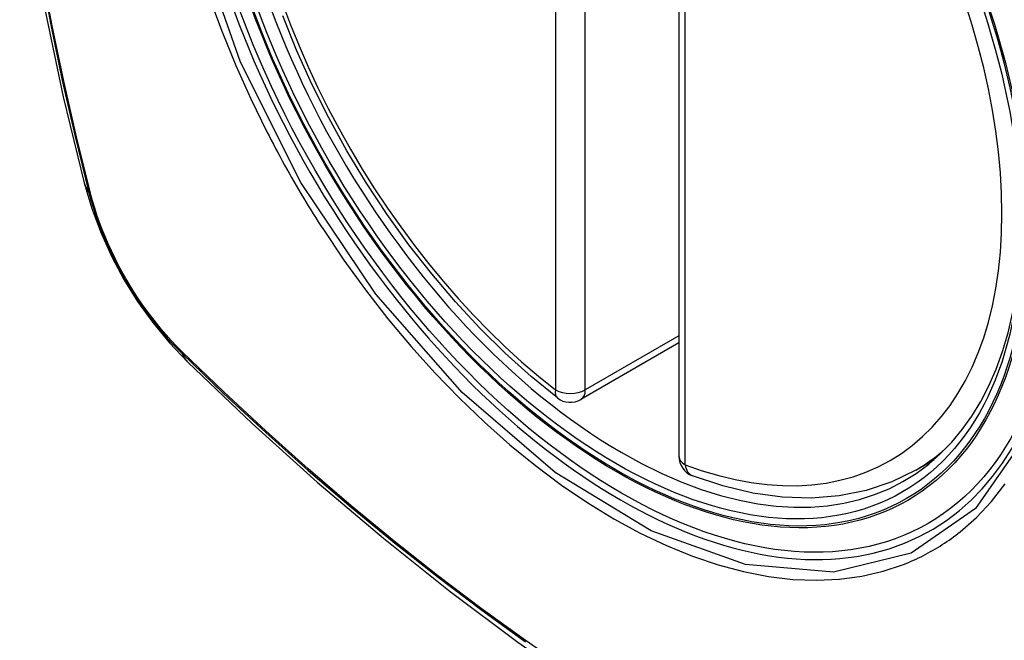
# Model space of a CAD drawing. Header units: inches. Extents: x 18 to 388, y 34 to 188.
# Tile 132 of 159: x 330.367 to 330.916, y 177.339 to 177.686. Entities that reach past the tile are written whole.
import ezdxf

# ---------------------------------------------------------------- set-up
doc = ezdxf.new("R2010")
doc.units = ezdxf.units.IN
doc.header["$MEASUREMENT"] = 0
doc.layers.add('Visible Edges(ANSI)', color=7, linetype='Continuous', lineweight=25)
doc.layers.add('Visible Tangent Edges(ANSI)', color=7, linetype='Continuous', lineweight=25)

msp = doc.modelspace()

# ---------------------------------------------------------------- linework, layer by layer
at = {"layer": 'Visible Edges(ANSI)'}
for p, q in [((330.7344193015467, 177.9268672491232), (330.7344193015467, 177.4421940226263)), ((330.7344193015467, 177.5053151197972), (330.6797548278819, 177.4737545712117)), ((330.8665358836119, 177.4343661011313), (330.8768074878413, 177.4402964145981))]:
    msp.add_line(p, q, dxfattribs=at)
at = {"layer": 'Visible Edges(ANSI)', "flags": 128}
for points in [[(330.4061604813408, 178.3018647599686), (330.3933159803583, 178.2638082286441), (330.3822562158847, 178.2246262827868), (330.3729585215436, 178.1843905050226), (330.365399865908, 178.1431708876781), (330.3595578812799, 178.1010309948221), (330.3554109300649, 178.058033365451), (330.3529375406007, 178.0142403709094), (330.3521175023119, 177.96971349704), (330.3529309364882, 177.9245149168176), (330.355358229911, 177.8787069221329), (330.3593795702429, 177.8323529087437), (330.3649748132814, 177.7855182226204), (330.3721234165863, 177.7382684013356), (330.3808045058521, 177.6906701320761), (330.3909950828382, 177.6427924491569), (330.4026718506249, 177.5947045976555)], [(330.6666056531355, 177.4746542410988), (330.6519173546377, 177.4866617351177), (330.6375034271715, 177.499650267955), (330.6234235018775, 177.513557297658), (330.6097372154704, 177.5283202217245), (330.5965042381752, 177.5438764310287), (330.5837834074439, 177.5601575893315), (330.5716277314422, 177.5770869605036), (330.5600888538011, 177.5945873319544), (330.5492184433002, 177.6125814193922), (330.5390680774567, 177.6309915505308), (330.529683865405, 177.6497350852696), (330.5211038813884, 177.6687276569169), (330.5133656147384, 177.6878851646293)], [(330.4026718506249, 177.5947045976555), (330.4069108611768, 177.5804121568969), (330.4120521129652, 177.5666898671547), (330.4180384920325, 177.5534852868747), (330.4248410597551, 177.5407656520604), (330.4324553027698, 177.5285146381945), (330.440897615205, 177.5167279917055), (330.4502108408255, 177.5054143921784), (330.4604689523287, 177.4945970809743)], [(330.4604689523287, 177.4945970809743), (330.496275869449, 177.4604407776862), (330.5326438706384, 177.4276766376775), (330.5695246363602, 177.3963594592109), (330.6068698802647, 177.366543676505), (330.6446322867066, 177.3382807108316), (330.682765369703, 177.3116211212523), (330.721222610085, 177.2866150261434), (330.7599590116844, 177.2633112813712), (330.7989304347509, 177.2417580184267), (330.8380929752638, 177.2220035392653), (330.8774034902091, 177.2040960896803), (330.9168187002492, 177.1880854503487), (330.9562952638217, 177.1740216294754), (330.995789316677, 177.1619557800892), (331.035251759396, 177.1519428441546), (331.0746319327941, 177.1440382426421)], [(330.8665358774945, 177.4343661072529), (330.8531294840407, 177.4277719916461), (330.8388611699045, 177.4229516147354), (330.8238647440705, 177.4199305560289), (330.808268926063, 177.4187061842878), (330.7921896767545, 177.4192546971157), (330.775731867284, 177.4215406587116), (330.7589897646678, 177.4255206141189), (330.7420519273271, 177.4311467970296)]]:
    msp.add_lwpolyline(points, dxfattribs=at)
at = {"layer": 'Visible Edges(ANSI)'}
for centre, start, end in [((330.6738493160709, 177.4839832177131), 232.1717324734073, 299.9999999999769), ((330.7462303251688, 177.4421940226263), 180, 249.2818522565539)]:
    msp.add_arc(centre, 0.0118110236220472, start, end, dxfattribs=at)
msp.add_ellipse((330.7027321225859, 177.7012061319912), major_axis=(0.1574803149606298, -0.27276390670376), ratio=0.577350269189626, start_param=2.363976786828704, end_param=7.060801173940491, dxfattribs=at)
msp.add_ellipse((330.6992522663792, 177.6991970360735), major_axis=(-0.1599409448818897, 0.2770258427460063), ratio=0.5773502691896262, dxfattribs=at)
at = {"layer": 'Visible Tangent Edges(ANSI)'}
for p, q in [((330.6654976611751, 177.9638346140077), (330.6654976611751, 177.4791613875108)), ((330.6822009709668, 177.4791613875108), (330.6822009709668, 177.9638346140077)), ((330.7378786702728, 177.437372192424), (330.7378786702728, 177.9220454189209)), ((330.4061932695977, 177.5885818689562), (330.4060743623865, 177.5890364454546)), ((330.7344193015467, 177.5093096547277), (330.6822009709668, 177.4791613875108)), ((330.457261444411, 177.500377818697), (330.456927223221, 177.5007080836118))]:
    msp.add_line(p, q, dxfattribs=at)
at = {"layer": 'Visible Tangent Edges(ANSI)', "flags": 128}
for points in [[(330.9264537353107, 177.4510723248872), (330.8998280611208, 177.4129273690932), (330.864033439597, 177.3880486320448), (330.8206824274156, 177.3774951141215), (330.7715424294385, 177.3816940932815), (330.7189921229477, 177.4004443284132), (330.665444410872, 177.4329450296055), (330.6134618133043, 177.4776164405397), (330.5653276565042, 177.5325422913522), (330.5234740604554, 177.5949078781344), (330.4898542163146, 177.6619902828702), (330.4657203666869, 177.7310620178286), (330.4522743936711, 177.7986509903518), (330.4501259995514, 177.8617219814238), (330.459379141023, 177.9171477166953), (330.479666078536, 177.9626039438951), (330.5099295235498, 177.9958100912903), (330.5488736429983, 178.0152746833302), (330.5948405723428, 178.020253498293), (330.6455055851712, 178.0104796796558), (330.698626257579, 177.9864304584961)], [(330.3648763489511, 177.8049167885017), (330.3686441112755, 177.7747554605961), (330.3730875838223, 177.7443430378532), (330.3782034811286, 177.7136923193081), (330.3839861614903, 177.682838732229), (330.3904319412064, 177.651803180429), (330.3975360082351, 177.6206072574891), (330.4052928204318, 177.5892748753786)], [(330.4060743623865, 177.5890364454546), (330.3983048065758, 177.6202950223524), (330.3911859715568, 177.6514217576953), (330.3847238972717, 177.6823925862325), (330.3789240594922, 177.7131854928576), (330.3737908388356, 177.7437783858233), (330.3693306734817, 177.774134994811), (330.3655474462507, 177.804241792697)], [(330.4725895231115, 177.6979578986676), (330.4795309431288, 177.6790372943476), (330.4871865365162, 177.6602387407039), (330.4955318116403, 177.6416089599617), (330.504545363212, 177.6231874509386)], [(330.504545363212, 177.6231874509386), (330.5057423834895, 177.6208542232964), (330.5069500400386, 177.618525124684), (330.508168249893, 177.6162003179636), (330.5093969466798, 177.6138799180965), (330.510636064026, 177.6115640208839), (330.5118855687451, 177.6092527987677), (330.5131453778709, 177.6069462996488), (330.5144153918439, 177.6046447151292), (330.515695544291, 177.6023480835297), (330.5169858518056, 177.6000566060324), (330.5182861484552, 177.5977703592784), (330.5195964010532, 177.5954894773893), (330.5209165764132, 177.5932140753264), (330.5222465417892, 177.5909442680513), (330.5235863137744, 177.5886801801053), (330.5249357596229, 177.5864219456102), (330.5262948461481, 177.5841696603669), (330.5276635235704, 177.5819234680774), (330.5290416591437, 177.5796834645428), (330.5304292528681, 177.5774498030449), (330.5318261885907, 177.5752225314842), (330.5332324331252, 177.5730018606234), (330.5346479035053, 177.5707878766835), (330.5360725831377, 177.568580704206)], [(330.4052928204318, 177.5892748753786), (330.4063855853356, 177.5852283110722), (330.4075892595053, 177.5811666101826), (330.4089019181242, 177.5770955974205), (330.4103215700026, 177.5730212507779), (330.4118463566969, 177.5689493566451), (330.4134743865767, 177.5648860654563), (330.4152032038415, 177.5608371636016), (330.4170300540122, 177.5568083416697), (330.4189521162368, 177.5528052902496), (330.4209664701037, 177.5488336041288), (330.4230703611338, 177.5448990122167), (330.425260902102, 177.5410070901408), (330.4275352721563, 177.5371635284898), (330.4298906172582, 177.5333741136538), (330.4323236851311, 177.5296445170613), (330.4348305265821, 177.525979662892), (330.4374073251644, 177.5223845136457), (330.4400501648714, 177.518863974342), (330.44275519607, 177.5154228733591), (330.4455185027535, 177.5120661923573), (330.4483362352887, 177.5087988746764), (330.4512045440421, 177.5056257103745), (330.4541194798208, 177.5025517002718), (330.4570771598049, 177.4995817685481)], [(330.456927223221, 177.5007080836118), (330.4540323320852, 177.5036387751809), (330.4511810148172, 177.5066671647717), (330.448376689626, 177.5097888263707), (330.445622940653, 177.5129991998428), (330.4429232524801, 177.5162938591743), (330.4402811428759, 177.5196682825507), (330.4377001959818, 177.5231180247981), (330.4351838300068, 177.5266385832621), (330.4327356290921, 177.5302254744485), (330.4303590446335, 177.5338742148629), (330.4280576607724, 177.5375802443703), (330.4258345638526, 177.541338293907), (330.4236923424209, 177.545142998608), (330.4216336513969, 177.5489891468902), (330.4196611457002, 177.5528716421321), (330.4177774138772, 177.5567851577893), (330.4159850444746, 177.5607245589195), (330.4142866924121, 177.5646846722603), (330.4126849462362, 177.5686602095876), (330.4111819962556, 177.5726458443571), (330.4097796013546, 177.5766361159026), (330.4084795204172, 177.5806257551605), (330.4072834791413, 177.5846094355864), (330.4061932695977, 177.5885818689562)], [(330.5360725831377, 177.568580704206), (330.5475528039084, 177.5515241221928), (330.559561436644, 177.5349345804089), (330.5720512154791, 177.5188719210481), (330.5849750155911, 177.5033960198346), (330.5982855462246, 177.4885666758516), (330.611935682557, 177.4744437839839), (330.6258758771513, 177.4610871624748), (330.6400466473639, 177.4485459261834), (330.6544044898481, 177.4368526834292), (330.6689085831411, 177.4260388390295), (330.6835181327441, 177.4161358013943), (330.6981923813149, 177.4071750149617), (330.7128795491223, 177.3991952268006), (330.7274986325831, 177.3922447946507), (330.7420014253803, 177.3863378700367), (330.7563429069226, 177.3814859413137), (330.7704781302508, 177.3777005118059), (330.7843620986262, 177.3749930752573), (330.7979499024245, 177.3733751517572), (330.811196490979, 177.3728581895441), (330.8240468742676, 177.3734470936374), (330.8364414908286, 177.3751259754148), (330.8483511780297, 177.3778829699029), (330.8597479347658, 177.3817066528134)], [(330.6730745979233, 177.3224956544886), (330.648589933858, 177.3394098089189), (330.6241634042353, 177.3570898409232), (330.5998248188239, 177.3755158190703), (330.5756038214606, 177.394665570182), (330.5515296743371, 177.4145147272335), (330.5276311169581, 177.4350379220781), (330.5039358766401, 177.4562082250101), (330.4804756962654, 177.4779929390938), (330.457261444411, 177.500377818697)], [(330.4570771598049, 177.4995817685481), (330.4803559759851, 177.4771770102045), (330.5038882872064, 177.455365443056), (330.5276475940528, 177.434177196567), (330.5516075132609, 177.4136384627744), (330.5757405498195, 177.3937754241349), (330.6000183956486, 177.3746121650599), (330.6244124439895, 177.3561720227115), (330.6488936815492, 177.3384760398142)], [(330.8912751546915, 177.3999089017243), (330.9003470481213, 177.4079107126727), (330.908741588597, 177.4168818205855), (330.9164235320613, 177.4267946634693)], [(330.8597479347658, 177.3817066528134), (330.8611649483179, 177.3822710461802), (330.8625734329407, 177.3828525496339), (330.863973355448, 177.3834511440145), (330.8653645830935, 177.3840667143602), (330.8667470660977, 177.384699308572), (330.8681208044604, 177.3853488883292), (330.8694856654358, 177.3860153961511), (330.870841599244, 177.3866988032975), (330.8721885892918, 177.3873991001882), (330.8735265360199, 177.3881162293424), (330.8748554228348, 177.3888502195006), (330.8761751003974, 177.3896009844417), (330.877485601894, 177.3903685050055), (330.878786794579, 177.3911527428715), (330.8800786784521, 177.3919536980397), (330.8813611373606, 177.3927713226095), (330.8826341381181, 177.3936055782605), (330.8838976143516, 177.3944564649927), (330.8851515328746, 177.3953239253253), (330.8863958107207, 177.3962079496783), (330.8876303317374, 177.3971084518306), (330.8888551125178, 177.3980254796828), (330.8900700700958, 177.3989589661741), (330.8912751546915, 177.3999089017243)]]:
    msp.add_lwpolyline(points, dxfattribs=at)
at = {"layer": 'Visible Tangent Edges(ANSI)'}
for centre, major_axis, ratio, start_param, end_param in [((330.70173833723, 177.7006323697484), (-0.1731810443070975, 0.2999583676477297), 0.577350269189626, 5.055269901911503, 10.65269335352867), ((330.7016881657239, 177.7006034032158), (-0.1505905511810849, 0.2608304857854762), 0.5773502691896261, 5.668550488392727, 8.468616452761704), ((330.7016881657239, 177.7006034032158), (0.1505905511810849, -0.2608304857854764), 0.5773502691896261, 5.668550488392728, 8.468616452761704), ((330.5170461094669, 177.624175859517), (-0.1143742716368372, -0.0294712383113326), 0.3545133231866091, 0, 0.1416660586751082), ((330.4146055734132, 177.5921833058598), (-0.0095331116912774, -0.0024484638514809), 0.35930501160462, 0.141945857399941, 0.4056528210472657), ((330.4642523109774, 177.5061926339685), (-0.0068869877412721, -0.0070316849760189), 0.3593050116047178, 5.87753248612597, 6.141239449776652), ((330.5431789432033, 177.5789124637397), (-0.0827099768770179, -0.084315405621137), 0.3545133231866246, 6.14151924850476, 6.283185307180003), ((330.6738493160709, 177.4839832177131), (-0.0072436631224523, -0.0093289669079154), 0.4708410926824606, 5.569756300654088, 6.283185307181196), ((330.6738493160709, 177.4839832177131), (0.0118110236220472, 8e-16), 0.577350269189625, 3.926990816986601, 5.497787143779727), ((330.6738493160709, 177.4839832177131), (0.0059055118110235, -0.0102286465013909), 0.577350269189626, 0, 0.7853981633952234), ((330.7100398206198, 177.7054252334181), (0.1564960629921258, -0.2710591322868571), 0.5773502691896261, 4.8e-14, 0.1119966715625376), ((330.7462303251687, 177.4421940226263), (-0.0118110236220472, -1.1e-15), 0.577350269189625, 0, 0.7853981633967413), ((330.7462303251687, 177.4421940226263), (-0.0041783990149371, -0.0110472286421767), 0.6670647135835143, 5.396522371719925, 6.283185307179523)]:
    msp.add_ellipse(centre, major_axis=major_axis, ratio=ratio, start_param=start_param, end_param=end_param, dxfattribs=at)
for centre, major_axis, ratio in [((330.7023304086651, 177.7009742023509), (0.171107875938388, -0.296367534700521), 0.5773502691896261), ((330.6993561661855, 177.6992570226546), (-0.1626954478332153, 0.2817967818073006), 0.577350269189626), ((330.6992522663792, 177.6991970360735), (0.1620986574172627, -0.2807631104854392), 0.5773502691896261)]:
    msp.add_ellipse(centre, major_axis=major_axis, ratio=ratio, dxfattribs=at)

doc.saveas('drawing.dxf')
